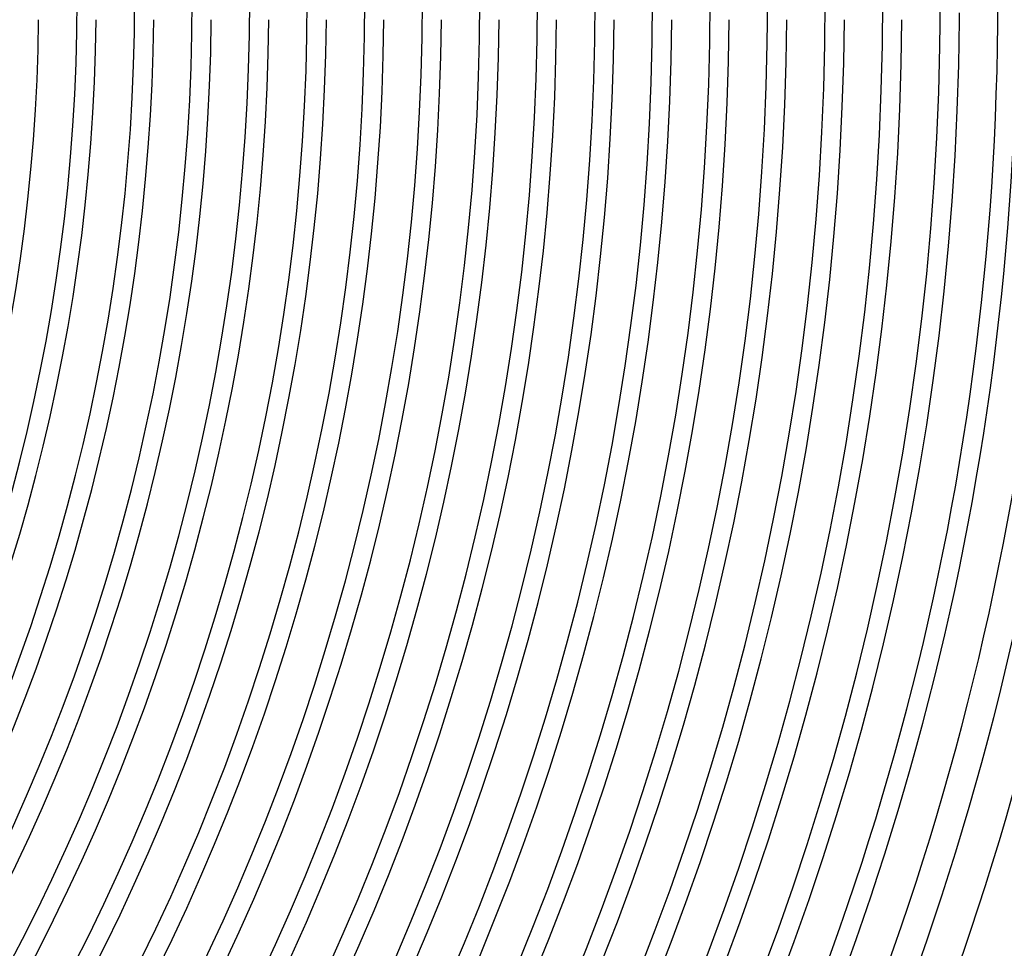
# Model space of a CAD drawing. Header units: millimetres. Extents: x -345 to 345, y -305 to 305.
# Tile 77 of 87: x 190 to 293, y -99 to -2. Entities that reach past the tile are written whole.
import ezdxf

# ---------------------------------------------------------------- set-up
doc = ezdxf.new("R2010")
doc.units = ezdxf.units.MM
doc.layers.add('HIDDEN', color=7, linetype='Continuous')
doc.layers.add('THICK', color=7, linetype='Continuous')

msp = doc.modelspace()

# ---------------------------------------------------------------- linework, layer by layer
at = {"layer": 'HIDDEN'}
msp.add_arc((0, 1.530757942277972e-15), 288, 359.6020808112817, 359.7429711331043, dxfattribs=at)
at = {"layer": 'THICK'}
for centre, radius, start, end in [((0, 1.530757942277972e-15), 292, 179.9999801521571, 0), ((0, 2.234906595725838e-15), 286, 179.9999801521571, 0), ((0, 2.939055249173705e-15), 280, 179.9999801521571, 0), ((0, 3.643203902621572e-15), 274, 179.9999801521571, 0), ((0, 4.347352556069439e-15), 268, 179.9999801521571, 0), ((0, 5.051501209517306e-15), 262, 179.9999801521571, 0), ((0, 5.755649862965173e-15), 256, 179.9999801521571, 0), ((0, 6.45979851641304e-15), 250, 179.9999801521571, 0), ((0, 7.163947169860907e-15), 244, 179.9999801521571, 0), ((0, 7.868095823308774e-15), 238, 179.9999801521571, 0), ((0, 8.572244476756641e-15), 232, 179.9999801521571, 0), ((0, 9.276393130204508e-15), 226, 179.9999801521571, 0), ((0, 9.980541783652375e-15), 220, 179.9999801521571, 0), ((0, 1.068469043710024e-14), 214, 179.9999801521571, 0), ((0, 1.138883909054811e-14), 208, 179.9999801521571, 0), ((0, 1.209298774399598e-14), 202, 179.9999801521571, 0), ((0, 1.279713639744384e-14), 196, 179.9999801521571, 0), ((0, 8.266092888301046e-16), 298, 300.1112426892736, 359.8887315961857), ((0, 1.279713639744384e-14), 192, 300.5967671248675, 359.4032644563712), ((0, 1.209298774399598e-14), 198, 300.5787762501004, 359.4212553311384), ((0, 1.138883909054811e-14), 204, 300.561759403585, 359.4382721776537), ((0, 1.068469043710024e-14), 210, 300.5456592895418, 359.4543149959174), ((0, 9.980541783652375e-15), 216, 300.5305332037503, 359.4694983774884), ((0, 9.276393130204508e-15), 222, 300.5162092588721, 359.4838223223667), ((0, 8.572244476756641e-15), 228, 300.502572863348, 359.4974014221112), ((0, 7.868095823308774e-15), 234, 300.4897386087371, 359.5102929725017), ((0, 7.163947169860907e-15), 240, 300.4774773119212, 359.5225542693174), ((0, 6.45979851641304e-15), 246, 300.4658462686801, 359.5341853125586), ((0, 5.755649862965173e-15), 252, 300.4547308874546, 359.5452433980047), ((0, 5.051501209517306e-15), 258, 300.4441311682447, 359.5558431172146), ((0, 4.347352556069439e-15), 264, 300.4340471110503, 359.5659271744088), ((0, 3.643203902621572e-15), 270, 300.4244214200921, 359.5756101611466), ((0, 2.939055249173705e-15), 276, 300.4151967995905, 359.5848347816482), ((0, 2.234906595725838e-15), 282, 300.4063732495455, 359.5936583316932), ((0, 1.530757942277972e-15), 288, 300.3978934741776, 359.6020808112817), ((0, 8.266092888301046e-16), 294, 300.3897574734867, 359.6102168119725), ((0, 1.224606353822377e-16), 301, 300.3807047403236, 359.6192695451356), ((0, 1.224606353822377e-16), 305, 300.3750897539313, 359.6249418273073)]:
    msp.add_arc(centre, radius, start, end, dxfattribs=at)

doc.saveas('drawing.dxf')
